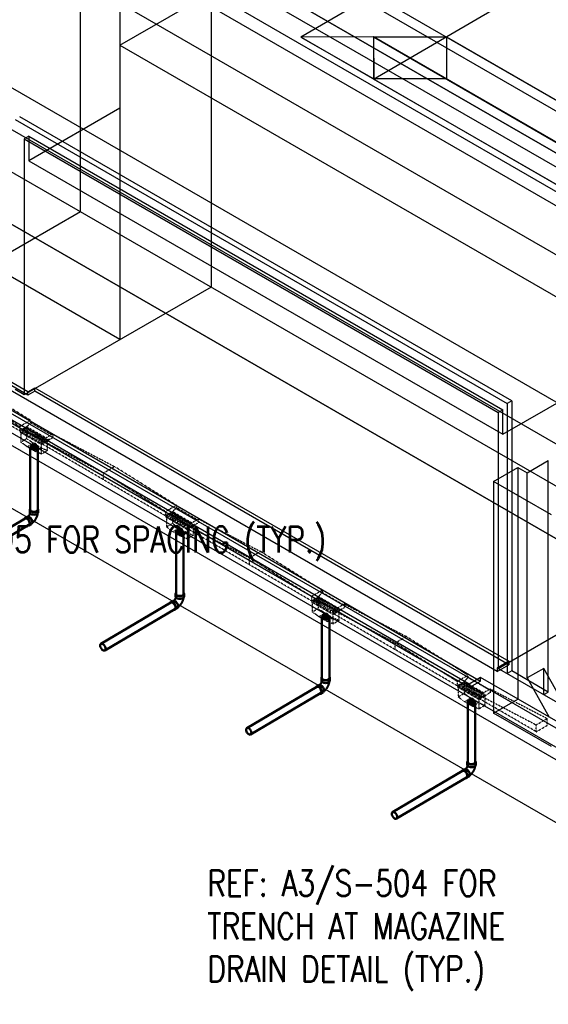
# Model space of a CAD drawing. Header units: inches. Extents: x 175 to 32888, y -1032 to 703.
# Tile 7 of 44: x 1281 to 1528, y -396 to 63. Entities that reach past the tile are written whole.
import ezdxf
from ezdxf import colors
from ezdxf.entities.mleader import LeaderData, LeaderLine
from ezdxf.math import Vec2, Vec3

# ---------------------------------------------------------------- set-up
doc = ezdxf.new("R2010")
doc.units = ezdxf.units.IN
doc.header["$LTSCALE"] = 0.5
doc.header["$MEASUREMENT"] = 0
doc.linetypes.add('HIDDEN2', pattern=[0.1875, 0.125, -0.0625])
for name, color, linetype in [('M-DETL-LIGHT', 1, 'Continuous'), ('M-SECT-PATT', 8, 'Continuous'), ('P-PIPE', 3, 'Continuous'), ('S-ANNO-DIMS', 1, 'Continuous')]:
    doc.layers.add(name, color=color, linetype=linetype)
doc.styles.add('Annotative', font='romans.shx', dxfattribs={"width": 0.8, "height": 0.125})

# ---------------------------------------------------------------- blocks, each defined once
blk = doc.blocks.new('Bend - PVC - Sch 40 - DWV_USACE - Standard-V30-DRAINAGE ISOMETRIC')
at = {"layer": 'P-PIPE', "color": 90, "lineweight": 50}
for p, q in [((1284.96, -168.98), (1283.9, -169.6)), ((1286.15, -165.68), (1286.15, -166.91)), ((1290.11, -166.91), (1290.11, -165.68)), ((1285.91, -173.01), (1286.97, -172.39))]:
    blk.add_line(p, q, dxfattribs=at)
for points in [[(1284.89, -169.7, 0), (1284.53, -169.55, 0), (1284.19, -169.51, 0), (1283.91, -169.6, 0), (1283.69, -169.8, 0), (1283.6, -170, 0)], [(1284.96, -168.98, 0), (1284.97, -168.97, 0), (1285.25, -168.89, 0), (1285.59, -168.92, 0), (1285.95, -169.08, 0)], [(1286.32, -167.35, 0), (1286.3, -167.41, 0), (1286.28, -167.48, 0), (1286.26, -167.55, 0), (1286.24, -167.63, 0), (1286.21, -167.7, 0), (1286.18, -167.77, 0), (1286.15, -167.85, 0), (1286.12, -167.92, 0), (1286.08, -167.99, 0), (1286.04, -168.07, 0), (1286, -168.14, 0), (1285.96, -168.21, 0), (1285.92, -168.28, 0), (1285.87, -168.35, 0), (1285.83, -168.42, 0), (1285.78, -168.49, 0), (1285.73, -168.56, 0), (1285.68, -168.62, 0), (1285.63, -168.68, 0), (1285.58, -168.74, 0), (1285.53, -168.79, 0), (1285.48, -168.85, 0), (1285.43, -168.89, 0), (1285.42, -168.9, 0)], [(1285.95, -169.08, 0), (1286.31, -169.34, 0), (1286.65, -169.69, 0), (1286.95, -170.12, 0), (1287.17, -170.58, 0), (1287.31, -171.05, 0), (1287.37, -171.49, 0), (1287.32, -171.88, 0), (1287.19, -172.19, 0), (1286.97, -172.39, 0)], [(1286.3, -165.28, 0), (1286.22, -165.38, 0), (1286.15, -165.68, 0), (1286.22, -165.98, 0), (1286.42, -166.25, 0), (1286.73, -166.49, 0)], [(1286.73, -167.71, 0), (1286.42, -167.48, 0), (1286.22, -167.2, 0), (1286.15, -166.91, 0)], [(1286.73, -166.49, 0), (1287.14, -166.67, 0), (1287.62, -166.78, 0), (1288.13, -166.82, 0), (1288.64, -166.78, 0), (1289.12, -166.67, 0), (1289.53, -166.49, 0), (1289.85, -166.25, 0), (1290.04, -165.98, 0), (1290.11, -165.68, 0), (1290.04, -165.38, 0), (1289.97, -165.28, 0)], [(1290.11, -166.91, 0), (1290.04, -167.2, 0), (1289.85, -167.48, 0), (1289.53, -167.71, 0), (1289.12, -167.89, 0), (1288.64, -168.01, 0), (1288.13, -168.05, 0), (1287.62, -168.01, 0), (1287.14, -167.89, 0), (1286.73, -167.71, 0)], [(1289.85, -167.48, 0), (1289.84, -167.55, 0), (1289.82, -167.71, 0), (1289.79, -167.87, 0), (1289.76, -168.03, 0), (1289.72, -168.18, 0), (1289.68, -168.34, 0), (1289.63, -168.5, 0), (1289.59, -168.65, 0), (1289.53, -168.8, 0), (1289.48, -168.96, 0), (1289.42, -169.11, 0), (1289.35, -169.26, 0), (1289.28, -169.41, 0), (1289.21, -169.56, 0), (1289.14, -169.7, 0), (1289.06, -169.85, 0), (1288.98, -169.99, 0), (1288.89, -170.13, 0), (1288.8, -170.27, 0), (1288.71, -170.4, 0), (1288.62, -170.54, 0), (1288.52, -170.67, 0), (1288.42, -170.8, 0), (1288.32, -170.93, 0), (1288.21, -171.05, 0), (1288.1, -171.17, 0), (1287.99, -171.29, 0), (1287.88, -171.4, 0), (1287.76, -171.51, 0), (1287.64, -171.62, 0), (1287.51, -171.73, 0), (1287.39, -171.83, 0), (1287.33, -171.87, 0)], [(1285.44, -173.09, 0), (1285.62, -173.1, 0), (1285.91, -173.02, 0), (1286.13, -172.81, 0), (1286.26, -172.5, 0), (1286.31, -172.12, 0), (1286.25, -171.67, 0), (1286.11, -171.2, 0), (1285.89, -170.74, 0), (1285.59, -170.32, 0), (1285.25, -169.96, 0), (1284.89, -169.7, 0)]]:
    blk.add_polyline3d(points, dxfattribs=at)
for centre, start, end in [((1287.17, -166.17), 126.6849, 134.3783), ((1289.1, -166.17), 45.6217, 53.3151)]:
    blk.add_arc(centre, 1.24, start, end, dxfattribs=at)
blk = doc.blocks.new('Mechanical_Box_H_rvt-1-DRAINAGE ISOMETRIC')
at = {"layer": 'M-DETL-LIGHT', "linetype": 'HIDDEN2'}
for p, q in [((1281.5, -128.99), (1213.62, -89.48)), ((1286.52, -124.07), (1252.66, -103.03)), ((1281.5, -126.94), (1247.56, -106)), ((1286.52, -124.13), (1281.5, -127)), ((1281.5, -127), (1281.5, -128.99)), ((1284.82, -127.09), (1281.5, -128.99)), ((1285.02, -127.21), (1281.7, -129.11)), ((1284.81, -127.69), (1282.78, -128.85)), ((1285.24, -128.05), (1283.2, -129.22)), ((1285.88, -128.32), (1283.85, -129.48)), ((1284.72, -127.77), (1284.72, -132.54)), ((1284.82, -127.09), (1286.52, -125.15)), ((1293.73, -132.29), (1284.82, -127.1)), ((1286.52, -124.13), (1286.52, -125.15)), ((1296.28, -130.84), (1286.52, -125.15)), ((1291.86, -135.04), (1281.5, -128.99)), ((1281.7, -129.11), (1281.7, -129.61)), ((1291.58, -135.38), (1281.7, -129.61)), ((1281.94, -129.75), (1281.94, -134.16)), ((1281.94, -134.16), (1284.72, -132.54)), ((1286.32, -128.67), (1284.27, -129.85)), ((1287.74, -134.76), (1284.72, -132.54)), ((1286.96, -128.95), (1284.93, -130.11)), ((1287.39, -129.3), (1285.34, -130.47)), ((1288.03, -129.57), (1286, -130.73)), ((1288.47, -129.93), (1286.42, -131.1)), ((1289.11, -130.2), (1287.08, -131.36)), ((1289.54, -130.55), (1287.49, -131.72)), ((1290.18, -130.82), (1288.15, -131.98)), ((1290.61, -131.18), (1288.57, -132.35)), ((1291.25, -131.45), (1289.22, -132.61)), ((1291.69, -131.8), (1289.64, -132.98)), ((1292.33, -132.08), (1290.3, -133.24)), ((1292.76, -132.43), (1290.71, -133.6)), ((1293.4, -132.7), (1291.37, -133.86)), ((1294.9, -132.97), (1291.58, -134.87)), ((1296.89, -130.49), (1291.86, -133.36)), ((1296.89, -132.16), (1291.86, -135.04)), ((1294.9, -132.97), (1294.9, -133.48)), ((1296.89, -130.49), (1325.65, -145.61)), ((1296.89, -130.49), (1296.89, -132.16)), ((1284.96, -136.38), (1281.94, -134.16)), ((1284.96, -136.38), (1287.74, -134.76)), ((1288.65, -138.53), (1284.96, -136.38)), ((1291.43, -136.91), (1287.74, -134.76)), ((1288.65, -138.53), (1291.43, -136.91)), ((1294.33, -138.14), (1291.43, -136.91)), ((1291.55, -135.36), (1291.55, -139.76)), ((1294.9, -133.48), (1291.58, -135.38)), ((1349.38, -168.57), (1291.58, -134.87)), ((1291.58, -134.87), (1291.58, -135.38)), ((1293.84, -133.06), (1291.79, -134.23)), ((1291.86, -133.36), (1320.55, -148.58)), ((1291.86, -133.36), (1291.86, -135.04)), ((1294.33, -133.8), (1294.33, -138.14)), ((1291.55, -139.76), (1288.65, -138.53)), ((1291.55, -139.76), (1294.33, -138.14)), ((1320.55, -148.58), (1325.65, -145.61)), ((1354.41, -163.64), (1325.65, -145.61)), ((1320.55, -151.82), (1320.55, -148.58)), ((1349.38, -166.51), (1320.55, -148.58)), ((1354.41, -163.7), (1349.38, -166.57)), ((1352.71, -166.66), (1354.41, -164.72)), ((1354.41, -163.7), (1354.41, -164.72)), ((1364.16, -170.41), (1354.41, -164.72)), ((1349.38, -166.57), (1349.38, -168.57)), ((1352.71, -166.66), (1349.38, -168.57)), ((1359.74, -174.61), (1349.38, -168.57)), ((1352.9, -166.78), (1349.58, -168.68)), ((1349.58, -168.68), (1349.58, -169.18)), ((1359.46, -174.95), (1349.58, -169.18)), ((1349.82, -169.32), (1349.82, -173.73)), ((1352.69, -167.26), (1350.66, -168.43)), ((1353.13, -167.62), (1351.08, -168.79)), ((1353.77, -167.89), (1351.74, -169.05)), ((1354.2, -168.25), (1352.15, -169.42)), ((1352.6, -167.34), (1352.6, -172.11)), ((1361.61, -171.87), (1352.7, -166.67)), ((1354.84, -168.52), (1352.81, -169.68)), ((1355.27, -168.87), (1353.23, -170.04)), ((1355.91, -169.14), (1353.88, -170.3)), ((1356.35, -169.5), (1354.3, -170.67)), ((1349.82, -173.73), (1352.6, -172.11)), ((1352.85, -175.95), (1349.82, -173.73)), ((1355.62, -174.33), (1352.6, -172.11)), ((1356.99, -169.77), (1354.96, -170.93)), ((1357.42, -170.12), (1355.37, -171.29)), ((1358.06, -170.4), (1356.03, -171.56)), ((1358.5, -170.75), (1356.45, -171.92)), ((1359.14, -171.02), (1357.11, -172.18)), ((1359.57, -171.38), (1357.52, -172.55)), ((1360.21, -171.65), (1358.18, -172.81)), ((1360.64, -172), (1358.6, -173.17)), ((1361.28, -172.27), (1359.25, -173.43)), ((1362.78, -172.55), (1359.46, -174.44)), ((1362.78, -173.05), (1359.46, -174.95)), ((1361.72, -172.63), (1359.67, -173.8)), ((1364.77, -170.06), (1359.74, -172.93)), ((1364.77, -171.73), (1359.74, -174.61)), ((1359.74, -172.93), (1359.74, -174.61)), ((1359.74, -173.26), (1388.43, -188.09)), ((1362.21, -173.38), (1362.21, -177.71)), ((1362.78, -172.55), (1362.78, -173.05)), ((1364.77, -170.06), (1393.53, -185.12)), ((1364.77, -170.06), (1364.77, -171.73)), ((1352.85, -175.95), (1355.62, -174.33)), ((1356.53, -178.1), (1352.85, -175.95)), ((1359.31, -176.48), (1355.62, -174.33)), ((1356.53, -178.1), (1359.31, -176.48)), ((1359.43, -179.33), (1356.53, -178.1)), ((1362.21, -177.71), (1359.31, -176.48)), ((1359.43, -174.93), (1359.43, -179.33)), ((1359.43, -179.33), (1362.21, -177.71)), ((1417.46, -208.25), (1359.46, -174.44)), ((1359.46, -174.44), (1359.46, -174.95)), ((1388.43, -188.09), (1393.53, -185.12)), ((1422.29, -203.21), (1393.53, -185.12)), ((1388.43, -191.33), (1388.43, -188.09)), ((1417.26, -206.08), (1388.43, -188.09)), ((1422.29, -203.27), (1417.26, -206.14)), ((1417.26, -206.14), (1417.26, -208.14)), ((1420.59, -206.24), (1417.26, -208.14)), ((1429.5, -211.44), (1420.58, -206.24)), ((1420.59, -206.24), (1422.29, -204.29)), ((1422.29, -203.27), (1422.29, -204.29)), ((1432.04, -209.98), (1422.29, -204.29)), ((1420.78, -206.36), (1417.46, -208.25)), ((1417.46, -208.25), (1417.46, -208.76)), ((1427.35, -214.01), (1417.46, -208.25)), ((1427.35, -214.52), (1417.46, -208.76)), ((1417.7, -208.9), (1417.7, -213.3)), ((1420.57, -206.84), (1418.54, -208)), ((1421.01, -207.19), (1418.96, -208.36)), ((1421.65, -207.46), (1419.62, -208.62)), ((1422.08, -207.82), (1420.03, -208.99)), ((1420.48, -206.92), (1420.48, -211.68)), ((1422.72, -208.09), (1420.69, -209.25)), ((1423.16, -208.44), (1421.11, -209.61)), ((1423.8, -208.71), (1421.77, -209.87)), ((1424.23, -209.07), (1422.18, -210.24)), ((1424.87, -209.34), (1422.84, -210.5)), ((1425.3, -209.69), (1423.26, -210.87)), ((1425.94, -209.97), (1423.91, -211.13)), ((1426.38, -210.32), (1424.33, -211.49)), ((1427.02, -210.59), (1424.99, -211.75)), ((1432.65, -209.63), (1427.63, -212.51)), ((1432.65, -209.63), (1432.65, -211.3)), ((1432.65, -209.63), (1461.41, -224.75)), ((1417.7, -213.3), (1420.48, -211.68)), ((1420.73, -215.52), (1417.7, -213.3)), ((1423.51, -213.9), (1420.48, -211.68)), ((1420.73, -215.52), (1423.51, -213.9)), ((1427.19, -216.05), (1423.51, -213.9)), ((1427.45, -210.95), (1425.4, -212.12)), ((1428.09, -211.22), (1426.06, -212.38)), ((1428.53, -211.57), (1426.48, -212.74)), ((1429.17, -211.84), (1427.14, -213)), ((1427.31, -214.5), (1427.31, -218.9)), ((1430.66, -212.12), (1427.35, -214.01)), ((1430.66, -212.62), (1427.35, -214.52)), ((1427.35, -214.01), (1427.35, -214.52)), ((1485.15, -247.71), (1427.35, -214.01)), ((1429.6, -212.2), (1427.55, -213.37)), ((1432.65, -211.3), (1427.63, -214.18)), ((1427.63, -212.51), (1427.63, -214.18)), ((1427.63, -212.51), (1456.31, -227.72)), ((1430.09, -212.95), (1430.09, -217.28)), ((1430.66, -212.12), (1430.66, -212.62)), ((1424.41, -217.67), (1420.73, -215.52)), ((1424.41, -217.67), (1427.19, -216.05)), ((1427.31, -218.9), (1424.41, -217.67)), ((1430.09, -217.28), (1427.19, -216.05)), ((1427.31, -218.9), (1430.09, -217.28)), ((1456.31, -227.72), (1461.41, -224.75)), ((1456.31, -230.96), (1456.31, -227.72)), ((1485.15, -245.66), (1456.31, -227.72)), ((1490.17, -242.78), (1461.41, -224.75)), ((1490.17, -242.84), (1485.15, -245.71)), ((1490.17, -242.84), (1490.17, -243.86)), ((1485.15, -245.71), (1485.15, -247.71)), ((1488.47, -245.81), (1485.15, -247.71)), ((1488.66, -245.93), (1485.34, -247.82)), ((1488.46, -246.41), (1486.43, -247.57)), ((1488.89, -246.76), (1486.84, -247.93)), ((1489.53, -247.03), (1487.5, -248.19)), ((1489.97, -247.39), (1487.92, -248.56)), ((1488.36, -246.49), (1488.36, -251.25)), ((1497.38, -251.01), (1488.46, -245.81)), ((1488.47, -245.81), (1490.17, -243.86)), ((1499.93, -249.55), (1490.17, -243.86)), ((1495.51, -253.75), (1485.15, -247.71)), ((1485.34, -247.82), (1485.34, -248.33)), ((1495.23, -254.09), (1485.34, -248.33)), ((1485.58, -248.47), (1485.58, -252.87)), ((1485.58, -252.87), (1488.36, -251.25)), ((1491.39, -253.48), (1488.36, -251.25)), ((1490.6, -247.66), (1488.58, -248.82)), ((1491.04, -248.01), (1488.99, -249.18)), ((1491.68, -248.28), (1489.65, -249.45)), ((1492.11, -248.64), (1490.06, -249.81)), ((1492.75, -248.91), (1490.72, -250.07)), ((1493.19, -249.27), (1491.14, -250.44)), ((1493.83, -249.54), (1491.8, -250.7)), ((1494.26, -249.89), (1492.21, -251.06)), ((1494.9, -250.16), (1492.87, -251.32)), ((1495.34, -250.52), (1493.29, -251.69)), ((1495.97, -250.79), (1493.95, -251.95)), ((1496.41, -251.14), (1494.36, -252.31)), ((1497.05, -251.42), (1495.02, -252.58)), ((1498.54, -251.69), (1495.23, -253.58)), ((1498.54, -252.19), (1495.23, -254.09)), ((1497.48, -251.77), (1495.43, -252.94)), ((1500.53, -249.2), (1495.51, -252.08)), ((1500.53, -250.88), (1495.51, -253.75)), ((1495.51, -252.08), (1495.51, -253.75)), ((1495.51, -252.08), (1521.93, -265.91)), ((1498.54, -251.69), (1498.54, -252.19)), ((1500.53, -249.2), (1500.53, -250.88)), ((1500.53, -249.2), (1527.03, -262.94)), ((1488.61, -255.1), (1485.58, -252.87)), ((1488.61, -255.1), (1491.39, -253.48)), ((1492.29, -257.24), (1488.61, -255.1)), ((1495.07, -255.62), (1491.39, -253.48)), ((1492.29, -257.24), (1495.07, -255.62)), ((1497.97, -256.85), (1495.07, -255.62)), ((1495.19, -254.07), (1495.19, -258.47)), ((1495.23, -253.58), (1495.23, -254.09)), ((1521.93, -269.08), (1495.23, -253.58)), ((1497.97, -252.52), (1497.97, -256.85)), ((1495.19, -258.47), (1492.29, -257.24)), ((1495.19, -258.47), (1497.97, -256.85)), ((1521.93, -265.91), (1527.03, -262.94)), ((1521.93, -269.14), (1521.93, -265.91)), ((1527.03, -266.17), (1527.03, -262.94)), ((1521.93, -269.14), (1527.03, -266.17))]:
    blk.add_line(p, q, dxfattribs=at)
at = {"layer": 'M-DETL-LIGHT', "linetype": 'Continuous'}
for p, q in [((1288.13, -135.55), (1288.13, -137.47)), ((1356.01, -175.13), (1356.01, -177.04)), ((1423.9, -214.7), (1423.9, -216.61)), ((1491.78, -254.27), (1491.78, -256.18))]:
    blk.add_line(p, q, dxfattribs=at)
at = {"layer": 'M-DETL-LIGHT', "color": 1, "linetype": 'Continuous'}
for centre, radius, start, end in [((1288.31, -136.51), 1.78, 95.745, 183.3375), ((1288.28, -136.56), 1.67, 129.6759, 176.1977), ((1288.82, -136.99), 2.13, 131.7697, 173.1765), ((1289.76, -137.19), 2.73, 141.495, 179.1974), ((1293.92, -137.79), 6.43, 159.6343, 176.2953), ((1287.95, -136.51), 1.78, 356.6625, 84.255), ((1282.34, -137.79), 6.43, 3.7047, 20.3657), ((1286.51, -137.19), 2.73, 0.8026, 38.505), ((1287.44, -136.99), 2.13, 6.8235, 48.2303), ((1287.99, -136.56), 1.67, 3.8023, 50.3241), ((1356.19, -176.08), 1.78, 95.745, 183.3375), ((1356.16, -176.13), 1.67, 129.6759, 176.1977), ((1356.7, -176.56), 2.13, 131.7697, 173.1765), ((1357.64, -176.77), 2.73, 141.495, 179.1974), ((1361.81, -177.36), 6.43, 159.6343, 176.2953), ((1355.84, -176.08), 1.78, 356.6625, 84.255), ((1350.22, -177.36), 6.43, 3.7047, 20.3657), ((1354.39, -176.77), 2.73, 0.8026, 38.505), ((1355.33, -176.56), 2.13, 6.8235, 48.2303), ((1355.87, -176.13), 1.67, 3.8023, 50.3241), ((1424.07, -215.65), 1.78, 95.745, 183.3375), ((1424.04, -215.7), 1.67, 129.6759, 176.1977), ((1424.58, -216.13), 2.13, 131.7697, 173.1765), ((1425.52, -216.34), 2.73, 141.495, 179.1974), ((1429.69, -216.94), 6.43, 159.6343, 176.2953), ((1423.72, -215.65), 1.78, 356.6625, 84.255), ((1418.11, -216.94), 6.43, 3.7047, 20.3657), ((1422.27, -216.34), 2.73, 0.8026, 38.505), ((1423.21, -216.13), 2.13, 6.8235, 48.2303), ((1423.75, -215.7), 1.67, 3.8023, 50.3241), ((1491.96, -255.22), 1.78, 95.745, 183.3375), ((1491.92, -255.28), 1.67, 129.6759, 176.1977), ((1492.47, -255.7), 2.13, 131.7697, 173.1765), ((1493.4, -255.91), 2.73, 141.495, 179.1974), ((1497.57, -256.51), 6.43, 159.6343, 176.2953), ((1491.6, -255.22), 1.78, 356.6625, 84.255), ((1485.99, -256.51), 6.43, 3.7047, 20.3657), ((1490.15, -255.91), 2.73, 0.8026, 38.505), ((1491.09, -255.7), 2.13, 6.8235, 48.2303), ((1491.63, -255.28), 1.67, 3.8023, 50.3241)]:
    blk.add_arc(centre, radius, start, end, dxfattribs=at)
at = {"layer": 'M-DETL-LIGHT', "linetype": 'HIDDEN2', "extrusion": (0, 0, -1)}
for centre, start_param, end_param in [((1285.01, -127.88), 4.095331, 7.203451), ((1286.08, -128.51), 4.095331, 7.203451), ((1283.01, -129.03), 0.920266, 4.095331), ((1284.08, -129.65), 0.920266, 4.095331), ((1285.16, -130.28), 0.920266, 4.095331), ((1286.23, -130.9), 0.920266, 4.095331), ((1287.15, -129.14), 4.095331, 7.203451), ((1287.3, -131.53), 0.920266, 4.095331), ((1288.23, -129.76), 4.095331, 7.203451), ((1288.38, -132.16), 0.920266, 4.095331), ((1289.3, -130.39), 4.095331, 7.203451), ((1289.45, -132.78), 0.920266, 4.095331), ((1290.38, -131.01), 4.095331, 7.203451), ((1291.45, -131.64), 4.095331, 7.203451), ((1292.52, -132.27), 4.095331, 7.203451), ((1293.6, -132.89), 4.095331, 7.203451), ((1290.53, -133.41), 0.920266, 4.095331), ((1291.6, -134.03), 0.920266, 4.095331), ((1350.89, -168.6), 0.920266, 4.095331), ((1351.97, -169.22), 0.920266, 4.095331), ((1352.89, -167.45), 4.095331, 7.203451), ((1353.96, -168.08), 4.095331, 7.203451), ((1355.04, -168.71), 4.095331, 7.203451), ((1356.11, -169.33), 4.095331, 7.203451), ((1353.04, -169.85), 0.920266, 4.095331), ((1354.11, -170.47), 0.920266, 4.095331), ((1355.19, -171.1), 0.920266, 4.095331), ((1356.26, -171.73), 0.920266, 4.095331), ((1357.19, -169.96), 4.095331, 7.203451), ((1357.34, -172.35), 0.920266, 4.095331), ((1358.26, -170.58), 4.095331, 7.203451), ((1358.41, -172.98), 0.920266, 4.095331), ((1359.33, -171.21), 4.095331, 7.203451), ((1359.48, -173.6), 0.920266, 4.095331), ((1360.41, -171.84), 4.095331, 7.203451), ((1361.48, -172.46), 4.095331, 7.203451), ((1418.77, -208.17), 0.920266, 4.095331), ((1419.85, -208.79), 0.920266, 4.095331), ((1420.77, -207.02), 4.095331, 7.203451), ((1420.92, -209.42), 0.920266, 4.095331), ((1421.85, -207.65), 4.095331, 7.203451), ((1422, -210.05), 0.920266, 4.095331), ((1422.92, -208.28), 4.095331, 7.203451), ((1423.07, -210.67), 0.920266, 4.095331), ((1423.99, -208.9), 4.095331, 7.203451), ((1425.07, -209.53), 4.095331, 7.203451), ((1426.14, -210.16), 4.095331, 7.203451), ((1427.22, -210.78), 4.095331, 7.203451), ((1424.14, -211.3), 0.920266, 4.095331), ((1425.22, -211.92), 0.920266, 4.095331), ((1426.29, -212.55), 0.920266, 4.095331), ((1427.37, -213.18), 0.920266, 4.095331), ((1428.29, -211.41), 4.095331, 7.203451), ((1429.36, -212.03), 4.095331, 7.203451), ((1486.66, -247.74), 0.920266, 4.095331), ((1488.65, -246.6), 4.095331, 7.203451), ((1489.73, -247.22), 4.095331, 7.203451), ((1490.8, -247.85), 4.095331, 7.203451), ((1487.73, -248.36), 0.920266, 4.095331), ((1488.8, -248.99), 0.920266, 4.095331), ((1489.88, -249.62), 0.920266, 4.095331), ((1490.95, -250.24), 0.920266, 4.095331), ((1491.88, -248.47), 4.095331, 7.203451), ((1492.03, -250.87), 0.920266, 4.095331), ((1492.95, -249.1), 4.095331, 7.203451), ((1493.1, -251.49), 0.920266, 4.095331), ((1494.02, -249.73), 4.095331, 7.203451), ((1494.17, -252.12), 0.920266, 4.095331), ((1495.1, -250.35), 4.095331, 7.203451), ((1496.17, -250.98), 4.095331, 7.203451), ((1497.25, -251.6), 4.095331, 7.203451), ((1495.25, -252.75), 0.920266, 4.095331)]:
    blk.add_ellipse(centre, major_axis=(0.355, 0.042), ratio=0.675017, start_param=start_param, end_param=end_param, dxfattribs=at)
at = {"layer": 'M-DETL-LIGHT', "linetype": 'HIDDEN2'}
for centre in [(1288.13, -136.61), (1356.01, -176.18), (1423.9, -215.75), (1491.78, -255.32)]:
    blk.add_ellipse(centre, major_axis=(1.6, 0), ratio=0.6329, start_param=0, end_param=3.141593, dxfattribs=at)
at = {"layer": 'M-DETL-LIGHT', "extrusion": (0, 0, -1)}
for centre in [(1288.13, -136.61), (1356.01, -176.18), (1423.9, -215.75), (1491.78, -255.32)]:
    blk.add_ellipse(centre, major_axis=(1.6, 0), ratio=0.6329, start_param=0, end_param=3.141593, dxfattribs=at)
at = {"layer": 'P-PIPE', "color": 90, "lineweight": 50}
for p, q in [((1286.38, -136.61), (1286.38, -165.68)), ((1289.88, -165.68), (1289.88, -136.61)), ((1284.02, -169.8), (1251.44, -189)), ((1253.22, -192.02), (1285.79, -172.82)), ((1354.26, -176.22), (1354.26, -204.87)), ((1357.76, -204.87), (1357.76, -176.22)), ((1351.9, -208.99), (1319.32, -228.19)), ((1321.1, -231.21), (1353.68, -212.01)), ((1422.15, -215.76), (1422.15, -244.06)), ((1425.65, -244.06), (1425.65, -215.76)), ((1419.78, -248.18), (1387.2, -267.38)), ((1388.98, -270.4), (1421.56, -251.2)), ((1490.03, -255.39), (1490.03, -283.26)), ((1493.53, -283.26), (1493.53, -255.39)), ((1487.66, -287.38), (1455.09, -306.58)), ((1456.86, -309.59), (1489.44, -290.39))]:
    blk.add_line(p, q, dxfattribs=at)
for points in [[(1286.89, -135.9, 0), (1286.62, -136.1, 0), (1286.44, -136.35, 0), (1286.38, -136.61, 0), (1286.44, -136.87, 0), (1286.62, -137.12, 0), (1286.89, -137.32, 0)], [(1289.37, -135.9, 0), (1289.01, -135.74, 0), (1288.59, -135.63, 0), (1288.13, -135.6, 0), (1287.68, -135.63, 0), (1287.26, -135.74, 0), (1286.89, -135.9, 0)], [(1286.89, -137.32, 0), (1287.26, -137.49, 0), (1287.68, -137.59, 0), (1288.13, -137.62, 0), (1288.59, -137.59, 0), (1289.01, -137.49, 0), (1289.37, -137.32, 0)], [(1289.37, -137.32, 0), (1289.65, -137.12, 0), (1289.82, -136.87, 0), (1289.88, -136.61, 0), (1289.82, -136.35, 0), (1289.65, -136.1, 0), (1289.37, -135.9, 0)], [(1286.89, -166.4, 0), (1286.62, -166.19, 0), (1286.44, -165.94, 0), (1286.38, -165.68, 0)], [(1289.37, -166.4, 0), (1289.01, -166.56, 0), (1288.59, -166.66, 0), (1288.13, -166.69, 0), (1287.68, -166.66, 0), (1287.26, -166.56, 0), (1286.89, -166.4, 0)], [(1289.88, -165.68, 0), (1289.82, -165.94, 0), (1289.65, -166.19, 0), (1289.37, -166.4, 0)], [(1284.02, -169.8, 0), (1284.28, -169.72, 0), (1284.57, -169.75, 0), (1284.89, -169.89, 0)], [(1284.89, -169.89, 0), (1285.21, -170.12, 0), (1285.51, -170.43, 0), (1285.77, -170.81, 0), (1285.97, -171.22, 0), (1286.1, -171.63, 0), (1286.14, -172.02, 0)], [(1286.14, -172.02, 0), (1286.1, -172.37, 0), (1285.98, -172.64, 0), (1285.79, -172.81, 0)], [(1354.78, -175.51, 0), (1354.5, -175.72, 0), (1354.32, -175.96, 0), (1354.26, -176.22, 0), (1354.32, -176.49, 0), (1354.5, -176.73, 0), (1354.78, -176.94, 0)], [(1357.25, -175.51, 0), (1356.89, -175.35, 0), (1356.47, -175.25, 0), (1356.01, -175.21, 0), (1355.56, -175.25, 0), (1355.14, -175.35, 0), (1354.78, -175.51, 0)], [(1354.78, -176.94, 0), (1355.14, -177.1, 0), (1355.56, -177.2, 0), (1356.01, -177.23, 0), (1356.47, -177.2, 0), (1356.89, -177.1, 0), (1357.25, -176.94, 0)], [(1357.25, -176.94, 0), (1357.53, -176.73, 0), (1357.7, -176.49, 0), (1357.76, -176.22, 0), (1357.7, -175.96, 0), (1357.53, -175.72, 0), (1357.25, -175.51, 0)], [(1354.78, -205.59, 0), (1354.5, -205.38, 0), (1354.32, -205.13, 0), (1354.26, -204.87, 0)], [(1357.25, -205.59, 0), (1356.89, -205.75, 0), (1356.47, -205.85, 0), (1356.01, -205.88, 0), (1355.56, -205.85, 0), (1355.14, -205.75, 0), (1354.78, -205.59, 0)], [(1357.76, -204.87, 0), (1357.7, -205.13, 0), (1357.53, -205.38, 0), (1357.25, -205.59, 0)], [(1351.9, -208.99, 0), (1352.16, -208.91, 0), (1352.46, -208.94, 0), (1352.78, -209.08, 0)], [(1352.78, -209.08, 0), (1353.1, -209.31, 0), (1353.4, -209.63, 0), (1353.65, -210, 0), (1353.85, -210.41, 0), (1353.98, -210.82, 0), (1354.03, -211.21, 0)], [(1354.03, -211.21, 0), (1353.99, -211.56, 0), (1353.87, -211.83, 0), (1353.68, -212.01, 0)], [(1422.66, -215.06, 0), (1422.38, -215.27, 0), (1422.21, -215.51, 0), (1422.15, -215.78, 0), (1422.21, -216.04, 0), (1422.38, -216.28, 0), (1422.66, -216.49, 0)], [(1425.13, -215.06, 0), (1424.77, -214.9, 0), (1424.35, -214.8, 0), (1423.9, -214.76, 0), (1423.44, -214.8, 0), (1423.02, -214.9, 0), (1422.66, -215.06, 0)], [(1425.13, -216.49, 0), (1425.41, -216.28, 0), (1425.59, -216.04, 0), (1425.65, -215.78, 0), (1425.59, -215.51, 0), (1425.41, -215.27, 0), (1425.13, -215.06, 0)], [(1422.66, -216.49, 0), (1423.02, -216.65, 0), (1423.44, -216.75, 0), (1423.9, -216.79, 0), (1424.35, -216.75, 0), (1424.77, -216.65, 0), (1425.13, -216.49, 0)], [(1320.2, -228.28, 0), (1319.88, -228.14, 0), (1319.58, -228.11, 0), (1319.33, -228.19, 0), (1319.13, -228.37, 0), (1319.01, -228.64, 0), (1318.97, -228.99, 0)], [(1318.97, -228.99, 0), (1319.02, -229.38, 0), (1319.15, -229.79, 0), (1319.34, -230.2, 0), (1319.6, -230.57, 0), (1319.9, -230.89, 0), (1320.22, -231.12, 0)], [(1321.45, -230.41, 0), (1321.4, -230.02, 0), (1321.28, -229.61, 0), (1321.08, -229.2, 0), (1320.82, -228.83, 0), (1320.52, -228.51, 0), (1320.2, -228.28, 0)], [(1320.22, -231.12, 0), (1320.54, -231.26, 0), (1320.84, -231.29, 0), (1321.09, -231.21, 0), (1321.29, -231.03, 0), (1321.41, -230.76, 0), (1321.45, -230.41, 0)], [(1422.66, -244.78, 0), (1422.38, -244.57, 0), (1422.21, -244.33, 0), (1422.15, -244.06, 0)], [(1425.13, -244.78, 0), (1424.77, -244.94, 0), (1424.35, -245.04, 0), (1423.9, -245.07, 0), (1423.44, -245.04, 0), (1423.02, -244.94, 0), (1422.66, -244.78, 0)], [(1425.65, -244.06, 0), (1425.59, -244.33, 0), (1425.41, -244.57, 0), (1425.13, -244.78, 0)], [(1419.79, -248.18, 0), (1420.04, -248.1, 0), (1420.34, -248.13, 0), (1420.66, -248.27, 0)], [(1420.66, -248.27, 0), (1420.98, -248.5, 0), (1421.28, -248.82, 0), (1421.54, -249.19, 0), (1421.74, -249.6, 0), (1421.86, -250.01, 0), (1421.91, -250.41, 0)], [(1421.91, -250.41, 0), (1421.87, -250.75, 0), (1421.75, -251.02, 0), (1421.56, -251.2, 0)], [(1490.54, -254.68, 0), (1490.26, -254.89, 0), (1490.09, -255.13, 0), (1490.03, -255.39, 0), (1490.09, -255.65, 0), (1490.26, -255.9, 0), (1490.54, -256.11, 0)], [(1493.02, -254.68, 0), (1492.65, -254.52, 0), (1492.23, -254.42, 0), (1491.78, -254.38, 0), (1491.33, -254.42, 0), (1490.9, -254.52, 0), (1490.54, -254.68, 0)], [(1490.54, -256.11, 0), (1490.9, -256.27, 0), (1491.33, -256.37, 0), (1491.78, -256.4, 0), (1492.23, -256.37, 0), (1492.65, -256.27, 0), (1493.02, -256.11, 0)], [(1493.02, -256.11, 0), (1493.29, -255.9, 0), (1493.47, -255.65, 0), (1493.53, -255.39, 0), (1493.47, -255.13, 0), (1493.29, -254.89, 0), (1493.02, -254.68, 0)], [(1388.08, -267.47, 0), (1387.76, -267.33, 0), (1387.46, -267.3, 0), (1387.21, -267.38, 0), (1387.01, -267.56, 0), (1386.89, -267.83, 0), (1386.86, -268.18, 0)], [(1386.86, -268.18, 0), (1386.9, -268.57, 0), (1387.03, -268.98, 0), (1387.23, -269.39, 0), (1387.49, -269.77, 0), (1387.79, -270.08, 0), (1388.11, -270.31, 0)], [(1389.33, -269.61, 0), (1389.28, -269.21, 0), (1389.16, -268.8, 0), (1388.96, -268.39, 0), (1388.7, -268.02, 0), (1388.4, -267.7, 0), (1388.08, -267.47, 0)], [(1388.11, -270.31, 0), (1388.43, -270.45, 0), (1388.72, -270.48, 0), (1388.98, -270.4, 0), (1389.17, -270.22, 0), (1389.29, -269.95, 0), (1389.33, -269.61, 0)], [(1490.54, -283.97, 0), (1490.26, -283.76, 0), (1490.09, -283.52, 0), (1490.03, -283.26, 0)], [(1493.02, -283.97, 0), (1492.65, -284.13, 0), (1492.23, -284.23, 0), (1491.78, -284.27, 0), (1491.33, -284.23, 0), (1490.9, -284.13, 0), (1490.54, -283.97, 0)], [(1493.53, -283.26, 0), (1493.47, -283.52, 0), (1493.29, -283.76, 0), (1493.02, -283.97, 0)], [(1487.67, -287.37, 0), (1487.92, -287.3, 0), (1488.22, -287.33, 0), (1488.54, -287.46, 0)], [(1488.54, -287.46, 0), (1488.86, -287.7, 0), (1489.16, -288.01, 0), (1489.42, -288.38, 0), (1489.62, -288.79, 0), (1489.74, -289.21, 0), (1489.79, -289.6, 0)], [(1489.79, -289.6, 0), (1489.75, -289.94, 0), (1489.63, -290.21, 0), (1489.44, -290.39, 0)], [(1455.96, -306.66, 0), (1455.64, -306.53, 0), (1455.35, -306.5, 0), (1455.09, -306.57, 0), (1454.9, -306.75, 0), (1454.78, -307.03, 0), (1454.74, -307.37, 0)], [(1457.21, -308.8, 0), (1457.17, -308.41, 0), (1457.04, -307.99, 0), (1456.84, -307.58, 0), (1456.58, -307.21, 0), (1456.28, -306.9, 0), (1455.96, -306.66, 0)], [(1454.74, -307.37, 0), (1454.78, -307.76, 0), (1454.91, -308.18, 0), (1455.11, -308.58, 0), (1455.37, -308.96, 0), (1455.67, -309.27, 0), (1455.99, -309.51, 0)], [(1455.99, -309.51, 0), (1456.31, -309.64, 0), (1456.61, -309.67, 0), (1456.86, -309.59, 0), (1457.05, -309.41, 0), (1457.17, -309.14, 0), (1457.21, -308.8, 0)]]:
    blk.add_polyline3d(points, dxfattribs=at)
for p in [(0, 0), (67.88, -39.19), (135.76, -78.38), (203.65, -117.58)]:
    blk.add_blockref('Bend - PVC - Sch 40 - DWV_USACE - Standard-V30-DRAINAGE ISOMETRIC', p, dxfattribs=at)

msp = doc.modelspace()

# ---------------------------------------------------------------- linework, layer by layer
at = {"layer": 'M-SECT-PATT', "lineweight": -3}
for p, q in [((2402.95, -509.44), (470.43, 606.3)), ((799.23, 442.59), (2162.53, -344.51)), ((2162.53, -364.12), (799.23, 422.98)), ((773.78, 282.56), (2187.99, -533.94)), ((2226.17, -536.39), (820.44, 275.21)), ((1591.19, -52.2), (1052.38, 258.88)), ((2179.5, -553.53), (782.26, 253.17)), ((782.26, 253.17), (2187.99, -558.43)), ((1089.14, 208.26), (1591.19, -81.6)), ((1309.76, -26.89), (1309.76, 170.7)), ((1370.57, 135.59), (1370.57, -62)), ((1552.3, 135.99), (1412.29, 54.35)), ((1591.19, -9.75), (1370.57, 117.63)), ((1328.15, 111.1), (1328.15, -86.5)), ((1333.8, 114.36), (1554.42, -13.01)), ((1446.23, 34.86), (1552.38, 96.75)), ((1328.15, 93.13), (1548.76, -34.24)), ((1328.15, 50.68), (1370.57, 75.17)), ((918.02, 71.9), (1541.69, -288.17)), ((1503.81, -240.99), (993.7, 53.53)), ((1241.88, 51.49), (1550.18, -126.5)), ((1328.15, 50.68), (1874.03, -264.49)), ((1446.23, 54.45), (1412.29, 54.35)), ((1412.29, 54.35), (1446.32, 34.9)), ((1446.34, 54.45), (1412.46, 54.35)), ((1412.46, 54.35), (1552.38, -26.43)), ((1446.23, 54.45), (1552.38, -6.83)), ((1446.23, 54.45), (1446.23, 34.86)), ((1446.23, 54.45), (1446.32, 34.9)), ((1552.3, -6.72), (1446.34, 54.45)), ((1446.34, 54.45), (1480.17, 54.45)), ((1480.17, 54.45), (1480.09, 34.9)), ((1480.17, 54.45), (1552.3, 12.81)), ((1490.73, -246.91), (980.62, 47.61)), ((1490.73, -248.54), (980.62, 45.97)), ((985.92, 49.03), (1496.04, -245.48)), ((1541.69, -317.56), (918.02, 42.51)), ((993.7, 42.91), (1539.97, -272.48)), ((1532.19, -276.97), (985.92, 38.42)), ((1480.09, 34.9), (1446.15, 34.9)), ((1552.3, -26.38), (1446.23, 34.86)), ((1328.15, 21.28), (1285.72, -3.21)), ((1279.36, 15.97), (1508.46, -116.3)), ((1510.58, -115.07), (1281.48, 17.2)), ((1285.72, 8.22), (1283.6, 6.99)), ((1283.6, 6.99), (1283.6, -112.22)), ((1283.6, 6.99), (1504.22, -120.38)), ((1285.72, 8.22), (1285.72, -3.21)), ((1285.72, 8.22), (1506.34, -119.16)), ((1285.72, -3.21), (1506.34, -130.59)), ((1244, -64.86), (1309.76, -26.89)), ((1328.15, -86.5), (1267.34, -51.39)), ((1370.57, -62), (1283.6, -112.22)), ((1506.34, -130.59), (1591.19, -81.6)), ((1285.32, -110.76), (1241.88, -85.68)), ((1285.32, -112.39), (1241.89, -87.32)), ((1283.6, -112.22), (1279.36, -109.77)), ((1285.32, -110.76), (1288.5, -108.92)), ((1288.5, -108.92), (1509.12, -236.3)), ((1288.5, -110.56), (1288.5, -108.92)), ((1288.5, -110.56), (1285.32, -112.39)), ((1285.32, -112.39), (1285.32, -110.76)), ((1509.12, -237.93), (1288.5, -110.56)), ((1504.22, -120.38), (1506.34, -119.16)), ((1506.34, -130.59), (1506.34, -119.16)), ((1510.58, -115.07), (1508.46, -116.3)), ((1508.46, -116.3), (1508.46, -242.04)), ((1510.58, -115.07), (1510.58, -240.81)), ((1504.22, -120.38), (1504.22, -239.59)), ((1502.1, -152.63), (1513.41, -146.1)), ((1513.41, -146.1), (1513.41, -253.88)), ((1513.41, -146.1), (1517.65, -148.55)), ((1517.65, -148.55), (1527.55, -142.83)), ((1527.55, -250.61), (1527.55, -142.83)), ((1517.65, -244.08), (1517.65, -148.55)), ((1502.1, -152.63), (1502.1, -260.41)), ((1528.97, -168.15), (1502.1, -152.63)), ((1504.22, -239.59), (1591.19, -189.37)), ((1509.12, -236.3), (1503.81, -239.36)), ((1503.81, -240.99), (1509.12, -237.93)), ((1509.12, -236.3), (1509.12, -237.93)), ((1503.81, -239.36), (1539.97, -260.23)), ((1503.81, -239.36), (1503.81, -240.99)), ((1510.58, -240.81), (1508.46, -242.04)), ((1527.55, -250.61), (1510.58, -240.81)), ((1525.43, -239.59), (1517.65, -244.08)), ((1525.43, -251.84), (1525.43, -239.59)), ((1535.78, -257.81), (1525.43, -239.59)), ((1496.04, -243.85), (1490.73, -246.91)), ((1490.73, -248.54), (1496.04, -245.48)), ((1490.73, -246.91), (1490.73, -248.54)), ((1532.19, -264.72), (1496.04, -243.85)), ((1496.04, -245.48), (1496.04, -243.85)), ((1517.65, -244.08), (1528.01, -262.31)), ((1525.43, -251.84), (1527.55, -250.61)), ((1502.1, -260.41), (1513.41, -253.88)), ((1528.97, -275.92), (1502.1, -260.41))]:
    msp.add_line(p, q, dxfattribs=at)

# ---------------------------------------------------------------- block references
at = {"layer": 'P-PIPE', "lineweight": -3}
msp.add_blockref('Mechanical_Box_H_rvt-1-DRAINAGE ISOMETRIC', (0, 0), dxfattribs=at)

# ---------------------------------------------------------------- leaders
at = {"layer": 'S-ANNO-DIMS', "lineweight": -3}
ml = msp.add_multileader_mtext('Standard', dxfattribs=at)
ml.set_content('DOOR TRENCH DRAIN', color=2, style='Annotative')
ml.set_leader_properties()
ml.build(insert=Vec2(0, 0))
ml.multileader.update_dxf_attribs({"text_right_attachment_type": 3, "dogleg_length": 0.125, "arrow_head_size": 17.28, "scale": 96})
ctx = ml.context
ctx.base_point, ctx.scale, ctx.char_height, ctx.arrow_head_size, ctx.landing_gap_size, ctx.plane_origin = Vec3(875.71, -113.39), 96, 12, 17.28, 9, Vec3(869.34, -113.39)
ctx.right_attachment = 3
notes = []
notes.append((ctx, [(1, (1, 1, 0), (1057.03, -113.39), (-1, 0), 12, [(1, [(1118.09, -8.99), (1131.1, -52.63)], 0, [])])]))
ctx.mtext.insert, ctx.mtext.width, ctx.mtext.flow_direction = Vec3(884.71, -107.39), 156.9967, 5
ml = msp.add_multileader_mtext('Standard', dxfattribs=at)
ml.set_content('3" %%C SOLID PVC DOOR TRENCH DRAINS REF: S-105 FOR SPACING (TYP.)', color=2, style='Annotative')
ml.set_leader_properties()
ml.build(insert=Vec2(0, 0))
ml.multileader.update_dxf_attribs({"text_right_attachment_type": 3, "dogleg_length": 0.125, "arrow_head_size": 17.28, "scale": 96})
ctx = ml.context
ctx.base_point, ctx.scale, ctx.char_height, ctx.arrow_head_size, ctx.landing_gap_size, ctx.plane_origin = Vec3(939.53, -181.57), 96, 12, 17.28, 9, Vec3(912.66, -188.8)
ctx.right_attachment = 3
notes.append((ctx, [(1, (1, 1, 0), (1173.87, -226.14), (-1, 0), 12, [(1, [(1172.27, -147.49), (1253.98, -188)], 0, [])])]))
ctx.mtext.insert, ctx.mtext.width, ctx.mtext.defined_height, ctx.mtext.flow_direction = Vec3(948.53, -173.57), 205.1291, 54.15, 5
ml = msp.add_multileader_mtext('Standard', dxfattribs=at)
ml.set_content('REF: A3/S-504 FOR\\PTRENCH AT MAGAZINE\\PDRAIN DETAIL (TYP.)', color=2, style='Annotative')
ml.set_leader_properties()
ml.build(insert=Vec2(0, 0))
ml.multileader.update_dxf_attribs({"text_right_attachment_type": 3, "dogleg_length": 0.125, "arrow_head_size": 17.28, "scale": 96})
ctx = ml.context
ctx.base_point, ctx.scale, ctx.char_height, ctx.arrow_head_size, ctx.landing_gap_size, ctx.plane_origin = Vec3(1359.83, -341.65), 96, 12, 17.28, 9, Vec3(1285.88, -368.78)
ctx.right_attachment = 3
notes.append((ctx, [(1, (1, 1, 0), (1547.08, -386.23), (-1, 0), 12, [(0, [(1618.29, -289.89)], 0, [])])]))
ctx.mtext.insert, ctx.mtext.flow_direction = Vec3(1368.83, -333.65), 5
for ctx, leaders in notes:
    for number, flags, end, landing, length, lines in leaders:
        leader = LeaderData()
        leader.index, (leader.has_last_leader_line, leader.has_dogleg_vector, leader.attachment_direction) = number, flags
        leader.last_leader_point, leader.dogleg_vector, leader.dogleg_length = Vec3(end), Vec3(landing), length
        for number, points, colour, breaks in lines:
            line = LeaderLine()
            line.index, line.vertices, line.color, line.breaks = number, Vec3.list(points), colors.encode_raw_color(colour), breaks
            leader.lines.append(line)
        ctx.leaders.append(leader)

doc.saveas('drawing.dxf')
